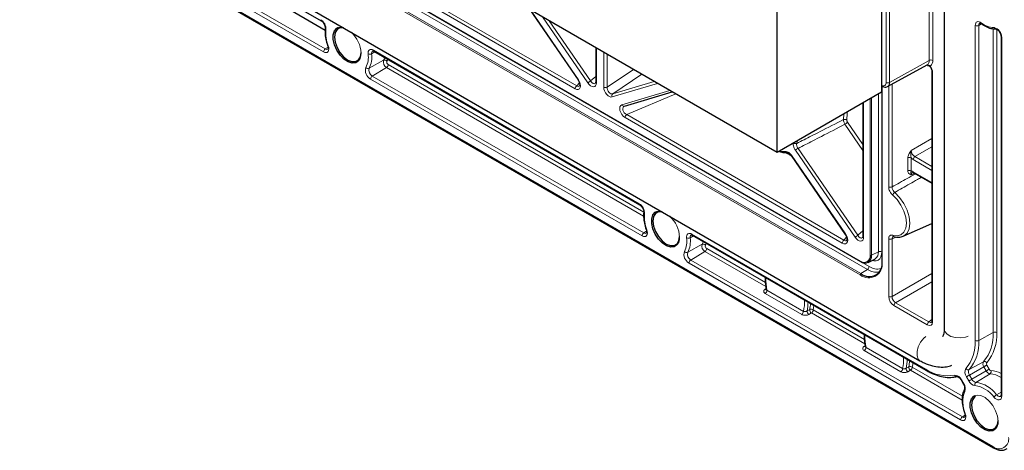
# Paper-space layout 'Blatt2' of a CAD drawing. Header units: millimetres. Extents: x 5 to 418, y 2 to 292.
# Tile 46 of 55: x 244 to 310, y 77 to 106. Entities that reach past the tile are written whole.
import ezdxf

# ---------------------------------------------------------------- set-up
doc = ezdxf.new("R2010")
doc.units = ezdxf.units.MM

psp = doc.layouts.new('Blatt2')

# ---------------------------------------------------------------- linework, layer by layer
at = {"color": 7, "linetype": 'Continuous', "lineweight": 25}
for p, q in [((305.716, 214.017), (305.716, 85.548)), ((294.578, 97.321), (251.444, 122.221)), ((248.234, 115.705), (304.095, 83.457)), ((301.531, 116.032), (301.531, 101.335)), ((244.172, 115.082), (308.99, 77.664)), ((248.65, 115.064), (264.223, 106.074)), ((294.578, 97.321), (294.578, 111.882)), ((265.482, 110.062), (300.131, 90.06)), ((261.394, 107.245), (264.481, 105.463)), ((278.085, 106.842), (281.322, 102.138)), ((308.197, 105.881), (308.199, 105.879)), ((309.494, 105.042), (309.494, 81.163)), ((282.498, 104.294), (282.498, 102.01)), ((267.726, 104.051), (285.436, 93.828)), ((301.943, 101.697), (304.571, 103.14)), ((304.89, 102.699), (304.89, 86.108)), ((301.531, 101.741), (301.566, 101.721)), ((301.556, 101.727), (301.556, 90.04)), ((284.41, 100.396), (287.599, 101.349)), ((301.531, 101.335), (294.578, 97.321)), ((300.294, 100.62), (300.294, 91.737)), ((295.512, 97.104), (299.117, 91.864)), ((295.512, 97.103), (295.512, 97.104)), ((303.681, 95.96), (304.89, 95.261)), ((302.974, 91.738), (304.89, 92.585)), ((288.94, 91.805), (304.512, 82.816)), ((302.352, 91.718), (302.355, 91.717)), ((300.644, 90.002), (301.092, 90.224)), ((306.832, 82.176), (306.993, 81.897))]:
    psp.add_line(p, q, dxfattribs=at)
at = {"color": 7, "linetype": 'Continuous', "lineweight": 18}
for p, q in [((304.713, 103.446), (304.713, 213.407)), ((304.947, 213.406), (304.947, 103.445)), ((301.837, 101.974), (301.837, 211.935)), ((302.071, 211.934), (302.071, 101.973)), ((244.138, 115.159), (308.956, 77.74)), ((264.376, 104.005), (246.29, 114.446)), ((246.406, 114.649), (264.492, 104.208)), ((265.469, 110.092), (300.117, 90.09)), ((300.594, 89.527), (265.946, 109.529)), ((266.058, 109.729), (300.706, 89.727)), ((281.128, 101.556), (266.662, 109.907)), ((266.769, 110.105), (281.236, 101.754)), ((300.117, 89.17), (265.469, 109.172)), ((265.513, 109.252), (300.161, 89.25)), ((278.147, 106.806), (281.341, 102.164)), ((281.982, 101.944), (278.96, 106.337)), ((279.403, 106.081), (282.161, 102.073)), ((307.779, 84.799), (307.779, 105.775)), ((308.201, 105.878), (308.013, 105.774)), ((308.013, 105.774), (308.013, 84.797)), ((308.976, 85.335), (308.976, 105.549)), ((309.21, 105.513), (309.21, 85.333)), ((309.543, 104.974), (309.543, 81.095)), ((264.674, 104.316), (264.492, 104.208)), ((267.798, 104.01), (267.576, 103.886)), ((267.692, 104.128), (285.401, 93.904)), ((282.547, 104.266), (282.547, 101.942)), ((283.038, 101.659), (283.038, 103.982)), ((283.263, 103.852), (283.263, 101.653)), ((268.374, 103.447), (267.413, 102.918)), ((268.566, 102.968), (267.619, 102.403)), ((285.692, 93.082), (268.566, 102.968)), ((268.682, 103.171), (285.702, 93.346)), ((302.071, 101.973), (304.713, 103.446)), ((267.619, 102.403), (285.705, 91.962)), ((282.161, 102.073), (282.498, 102.381)), ((283.263, 101.653), (285.025, 102.836)), ((285.574, 102.518), (283.64, 101.219)), ((304.939, 102.631), (304.939, 86.04)), ((285.59, 91.759), (267.503, 102.2)), ((281.236, 101.754), (281.412, 101.951)), ((286.626, 101.911), (283.603, 101.008)), ((283.64, 101.219), (286.397, 102.043)), ((301.556, 101.727), (301.556, 90.705)), ((301.576, 101.717), (301.576, 90.013)), ((302.012, 95.028), (302.012, 101.735)), ((302.237, 101.858), (302.237, 95.023)), ((284.244, 100.488), (287.438, 101.442)), ((287.845, 101.207), (284.565, 99.832)), ((301.326, 90.708), (301.326, 101.217)), ((300.343, 100.649), (300.343, 91.669)), ((300.779, 90.473), (300.779, 100.901)), ((300.871, 100.954), (300.871, 90.471)), ((284.565, 99.832), (299.031, 91.481)), ((299.009, 99.502), (299.028, 99.89)), ((298.924, 91.283), (284.457, 99.634)), ((300.294, 97.456), (299.099, 99.192)), ((299.278, 99.321), (300.294, 97.845)), ((295.921, 98.096), (295.889, 97.918)), ((303.519, 97.445), (304.89, 98.237)), ((295.528, 97.08), (295.184, 97.279)), ((295.532, 97.13), (299.137, 91.891)), ((299.778, 91.671), (295.796, 97.457)), ((295.975, 97.586), (299.956, 91.8)), ((304.89, 97.695), (303.754, 97.039)), ((303.285, 96.089), (303.285, 96.957)), ((303.51, 96.951), (303.51, 96.083)), ((304.89, 96.123), (303.646, 96.841)), ((303.754, 97.039), (304.89, 96.383)), ((303.752, 95.918), (303.519, 95.827)), ((303.646, 96.036), (304.89, 95.318)), ((285.887, 92.07), (285.705, 91.962)), ((288.905, 91.881), (304.477, 82.892)), ((299.956, 91.8), (300.294, 92.108)), ((289.587, 91.201), (288.626, 90.672)), ((289.011, 91.764), (288.789, 91.64)), ((299.031, 91.481), (299.207, 91.678)), ((302.012, 87.729), (302.012, 91.57)), ((302.521, 91.681), (302.237, 91.564)), ((302.237, 91.564), (302.237, 87.724)), ((289.779, 90.722), (288.832, 90.157)), ((293.824, 88.387), (289.779, 90.722)), ((289.895, 90.925), (293.802, 88.67)), ((301.326, 90.708), (300.871, 90.471)), ((306.803, 79.513), (288.717, 89.954)), ((288.832, 90.157), (306.919, 79.716)), ((300.594, 89.527), (300.161, 89.25)), ((302.237, 87.724), (304.89, 89.255)), ((304.89, 88.713), (302.472, 87.317)), ((293.777, 88.216), (293.845, 88.258)), ((296.22, 86.534), (293.789, 87.937)), ((293.904, 88.14), (296.335, 86.737)), ((302.472, 87.317), (304.694, 86.034)), ((296.579, 86.764), (296.752, 86.862)), ((296.867, 86.631), (296.694, 86.532)), ((300.424, 84.577), (296.867, 86.631)), ((296.983, 86.834), (300.401, 84.86)), ((304.587, 85.836), (302.364, 87.119)), ((304.694, 86.034), (304.89, 86.191)), ((308.976, 85.335), (308.013, 84.797)), ((300.377, 84.406), (300.445, 84.448)), ((302.819, 82.724), (300.388, 84.127)), ((300.504, 84.33), (302.935, 82.927)), ((308.33, 83.391), (307.37, 82.863)), ((303.179, 82.954), (303.351, 83.053)), ((303.466, 82.821), (303.294, 82.722)), ((306.911, 80.832), (303.466, 82.821)), ((303.582, 83.024), (306.922, 81.096)), ((308.353, 83.054), (307.394, 82.501)), ((308.514, 82.775), (307.555, 82.222)), ((308.514, 82.775), (308.353, 83.054)), ((308.552, 83.169), (308.713, 82.89)), ((306.859, 82.192), (307.02, 81.913)), ((307.356, 82.107), (307.195, 82.386)), ((307.394, 82.501), (307.555, 82.222)), ((308.761, 82.584), (307.821, 82.016)), ((309.494, 81.362), (309.198, 81.189)), ((307.101, 79.824), (306.919, 79.716))]:
    psp.add_line(p, q, dxfattribs=at)
at = {"color": 7, "linetype": 'Continuous', "lineweight": 25, "flags": 128}
for points in [[(266.588, 103.315), (266.52, 103.285), (266.28, 103.264), (266.01, 103.349), (265.733, 103.532), (265.474, 103.799), (265.257, 104.124), (265.101, 104.479), (265.019, 104.832), (265.019, 105.153), (265.101, 105.412), (265.257, 105.586), (265.336, 105.628)], [(265.708, 105.618), (265.468, 105.614), (265.272, 105.501), (265.146, 105.289), (265.103, 104.998), (265.146, 104.658), (265.272, 104.301), (265.468, 103.962), (265.714, 103.675), (265.987, 103.467), (266.26, 103.36), (266.507, 103.362), (266.702, 103.475), (266.828, 103.687), (266.871, 103.978), (266.871, 103.978)], [(281.341, 102.164), (281.33, 102.153), (281.323, 102.144), (281.321, 102.139), (281.322, 102.138)], [(295.296, 97.292), (294.982, 97.292), (294.685, 97.383)], [(287.801, 91.069), (287.734, 91.039), (287.493, 91.018), (287.223, 91.102), (286.946, 91.286), (286.688, 91.552), (286.471, 91.877), (286.314, 92.233), (286.233, 92.586), (286.233, 92.906), (286.314, 93.165), (286.471, 93.34), (286.549, 93.382)], [(286.921, 93.372), (286.681, 93.368), (286.485, 93.255), (286.36, 93.043), (286.316, 92.752), (286.36, 92.412), (286.485, 92.055), (286.681, 91.716), (286.927, 91.429), (287.2, 91.221), (287.473, 91.114), (287.72, 91.116), (287.915, 91.229), (288.041, 91.441), (288.084, 91.732), (288.084, 91.732)], [(309.014, 78.822), (308.947, 78.793), (308.707, 78.771), (308.436, 78.856), (308.159, 79.04), (307.901, 79.306), (307.684, 79.631), (307.528, 79.986), (307.446, 80.34), (307.446, 80.66), (307.528, 80.919), (307.684, 81.094), (307.763, 81.136)], [(307.789, 81.078), (307.698, 81.009), (307.573, 80.797), (307.53, 80.506), (307.573, 80.166), (307.698, 79.809), (307.894, 79.47), (308.14, 79.183), (308.414, 78.975), (308.687, 78.867), (308.933, 78.87), (309.129, 78.983), (309.254, 79.195), (309.297, 79.486), (309.297, 79.486)]]:
    psp.add_lwpolyline(points, dxfattribs=at)
at = {"color": 7, "linetype": 'Continuous', "lineweight": 18, "flags": 128}
for points in [[(265.336, 105.628), (265.474, 105.661), (265.653, 105.649)], [(307.779, 105.775), (307.787, 105.856), (307.811, 105.924), (307.849, 105.977), (307.899, 106.011), (307.96, 106.025), (308.029, 106.019), (308.103, 105.992), (308.178, 105.947)], [(264.687, 104.421), (264.719, 104.305), (264.728, 104.196), (264.714, 104.102), (264.678, 104.027), (264.621, 103.978), (264.549, 103.958), (264.466, 103.967), (264.376, 104.005)], [(264.648, 104.432), (264.649, 104.43), (264.657, 104.425), (264.669, 104.421), (264.687, 104.421)], [(267.344, 103.869), (267.342, 103.956), (267.355, 104.033), (267.384, 104.096), (267.427, 104.142), (267.482, 104.168), (267.547, 104.175), (267.618, 104.161), (267.692, 104.128)], [(268.374, 103.447), (268.426, 103.542), (268.462, 103.627)], [(268.659, 103.513), (268.65, 103.492), (268.594, 103.39)], [(304.777, 103.066), (304.767, 103.053), (304.762, 103.043), (304.761, 103.036), (304.762, 103.034)], [(299.245, 100.015), (299.252, 99.91), (299.233, 99.476)], [(294.725, 97.406), (294.802, 97.387), (295.124, 97.38)], [(295.512, 97.104), (295.512, 97.105), (295.514, 97.11), (295.52, 97.119), (295.532, 97.13)], [(302.282, 91.81), (302.576, 91.772), (302.83, 91.842), (303.026, 92.016), (303.149, 92.281), (303.191, 92.619), (303.149, 93.005), (303.026, 93.412), (302.83, 93.811), (302.576, 94.175), (302.282, 94.477)], [(302.417, 94.655), (302.741, 94.323), (303.02, 93.924), (303.234, 93.485), (303.37, 93.037), (303.416, 92.613), (303.37, 92.242), (303.234, 91.951), (303.02, 91.76), (302.974, 91.738)], [(286.549, 93.382), (286.688, 93.415), (286.866, 93.403)], [(285.901, 92.175), (285.932, 92.059), (285.941, 91.95), (285.927, 91.856), (285.891, 91.781), (285.835, 91.732), (285.763, 91.711), (285.679, 91.721), (285.59, 91.759)], [(285.862, 92.186), (285.863, 92.184), (285.87, 92.178), (285.883, 92.175), (285.901, 92.175)], [(288.557, 91.623), (288.555, 91.71), (288.569, 91.787), (288.598, 91.85), (288.641, 91.895), (288.695, 91.922), (288.76, 91.929), (288.831, 91.915), (288.905, 91.881)], [(299.117, 91.864), (299.117, 91.866), (299.119, 91.871), (299.125, 91.88), (299.137, 91.891)], [(289.587, 91.201), (289.639, 91.296), (289.675, 91.381)], [(289.873, 91.267), (289.863, 91.246), (289.807, 91.144)], [(301.556, 90.705), (301.54, 90.523), (301.491, 90.366), (301.413, 90.242), (301.307, 90.154), (301.178, 90.107), (301.031, 90.101), (300.899, 90.128)], [(297.03, 87.135), (297.012, 86.996), (296.983, 86.834)], [(307.296, 85.078), (307.139, 85.025), (306.804, 84.973), (306.458, 84.991), (306.143, 85.075), (305.897, 85.217), (305.751, 85.399), (305.716, 85.548)], [(304.095, 83.457), (303.983, 83.561), (303.899, 83.779), (303.899, 84.063), (303.983, 84.378), (304.141, 84.686), (304.353, 84.951), (304.477, 85.06)], [(303.63, 83.325), (303.612, 83.187), (303.582, 83.024)], [(308.552, 83.169), (308.533, 83.159), (308.511, 83.146), (308.486, 83.132), (308.46, 83.116), (308.432, 83.1), (308.404, 83.084), (308.377, 83.068), (308.353, 83.054)], [(308.713, 82.89), (308.695, 82.88), (308.672, 82.867), (308.648, 82.853), (308.621, 82.837), (308.593, 82.821), (308.565, 82.805), (308.538, 82.789), (308.514, 82.775)], [(307.394, 82.501), (307.369, 82.487), (307.343, 82.471), (307.315, 82.455), (307.287, 82.439), (307.26, 82.424), (307.235, 82.409), (307.213, 82.396), (307.195, 82.386)], [(307.555, 82.222), (307.531, 82.208), (307.504, 82.192), (307.476, 82.176), (307.448, 82.16), (307.421, 82.145), (307.396, 82.13), (307.374, 82.117), (307.356, 82.107)], [(307.763, 81.136), (307.901, 81.168), (308.159, 81.136), (308.436, 81.001), (308.707, 80.773), (308.947, 80.474), (309.136, 80.13), (309.256, 79.772), (309.297, 79.431)], [(309.543, 81.095), (309.531, 80.998), (309.497, 80.922), (309.443, 80.869), (309.373, 80.845), (309.29, 80.851), (309.201, 80.886), (309.112, 80.948), (309.027, 81.034)], [(309.198, 81.189), (309.254, 81.132), (309.314, 81.091), (309.373, 81.068), (309.428, 81.064), (309.475, 81.08)], [(307.114, 79.929), (307.145, 79.813), (307.154, 79.704), (307.14, 79.609), (307.104, 79.535), (307.048, 79.486), (306.976, 79.465), (306.892, 79.474), (306.803, 79.513)], [(307.075, 79.94), (307.076, 79.938), (307.083, 79.932), (307.096, 79.929), (307.114, 79.929)]]:
    psp.add_lwpolyline(points, dxfattribs=at)
at = {"color": 7, "linetype": 'Continuous', "lineweight": 18}
for centre, radius, start, end in [((264.267, 106.14), 0.08, 172.79743, 236.03979), ((263.792, 105.519), 0.745, 357.67679, 57.89478), ((307.897, 106.003), 0.257, 242.65648, 296.76622), ((308.175, 105.791), 0.163, 124.20746, 186.17942), ((308.243, 105.93), 0.0679, 165.61642, 226.91571), ((309.071, 107.047), 1.417, 230.93348, 268.25091), ((308.878, 104.983), 0.665, 359.27745, 76.99727), ((309.158, 105.667), 0.135, 195.56493, 265.95626), ((264.588, 105.574), 0.0993, 178.71055, 238.71122), ((266.886, 105.276), 2.359, 174.82669, 201.26436), ((264.824, 103.824), 2.05, 2.78418, 46.79197), ((309.574, 105.048), 0.0801, 184.29751, 247.17396), ((264.633, 103.993), 0.257, 123.22971, 177.34769), ((264.588, 104.333), 0.158, 232.68575, 296.56253), ((266.234, 103.849), 0.641, 303.47008, 6.61952), ((265.944, 103.645), 1.417, 331.75682, 9.06752), ((267.44, 104.145), 0.293, 250.85588, 297.78602), ((266.06, 103.644), 1.535, 331.75682, 9.06752), ((267.752, 103.93), 0.181, 125.72388, 193.87641), ((267.771, 104.118), 0.0801, 172.814, 235.87382), ((267.829, 102.78), 0.665, 163.00505, 240.72066), ((267.339, 103.089), 0.186, 217.85465, 293.18619), ((268.767, 103.327), 0.411, 163.00505, 240.72066), ((268.447, 103.276), 0.186, 37.85465, 113.18619), ((268.425, 103.183), 0.257, 303.22971, 357.34769), ((268.774, 103.335), 0.188, 163.00505, 240.72066), ((304.389, 103.41), 0.326, 303.96781, 6.39374), ((304.829, 103.217), 0.257, 62.65648, 116.76622), ((304.529, 103.405), 0.42, 306.30064, 5.52542), ((267.836, 102.788), 0.442, 163.00505, 240.72066), ((267.76, 102.188), 0.257, 123.22971, 177.34769), ((304.971, 102.706), 0.0808, 184.75953, 246.8719), ((281.387, 101.544), 0.259, 125.68924, 177.19888), ((282.763, 101.053), 1.185, 120.54866, 131.21452), ((282.581, 102.018), 0.0829, 185.33031, 245.98983), ((283.157, 101.889), 0.259, 242.80519, 294.30715), ((301.651, 101.944), 0.189, 230.79671, 9.21404), ((301.613, 101.789), 0.0823, 173.7652, 234.901), ((301.955, 102.203), 0.257, 242.65648, 296.76622), ((301.788, 101.936), 0.286, 302.49411, 7.41059), ((283.754, 101.091), 0.172, 131.53889, 208.77468), ((284.38, 100.538), 0.145, 200.2977, 281.76117), ((284.716, 99.622), 0.259, 125.68924, 177.19888), ((299.098, 99.29), 0.23, 54.05093, 112.5748), ((298.497, 100.213), 1.185, 300.54866, 311.21452), ((295.809, 98.12), 0.218, 230.70946, 291.61606), ((295.253, 97.421), 0.136, 197.26116, 288.52238), ((296.577, 96.565), 1.185, 120.54866, 131.21452), ((303.391, 96.721), 0.259, 62.80519, 114.30715), ((303.905, 96.828), 0.259, 125.68924, 177.19888), ((303.391, 95.853), 0.259, 62.80519, 114.30715), ((303.726, 96.026), 0.0807, 173.09891, 235.58891), ((302.131, 95.259), 0.259, 242.80519, 294.30715), ((302.6, 94.376), 0.335, 123.27633, 162.28291), ((285.005, 93.273), 0.745, 357.67679, 57.89478), ((285.481, 93.894), 0.08, 172.79743, 236.03979), ((285.801, 93.328), 0.0993, 178.71055, 238.71122), ((288.099, 93.03), 2.359, 174.82669, 201.26436), ((286.037, 91.578), 2.05, 2.78418, 46.79197), ((285.846, 91.747), 0.257, 123.22971, 177.34769), ((285.801, 92.087), 0.158, 232.68575, 296.56253), ((288.965, 91.684), 0.181, 125.72388, 193.87641), ((288.985, 91.871), 0.0801, 172.814, 235.87382), ((302.39, 91.82), 0.109, 185.3277, 249.55992), ((287.447, 91.603), 0.641, 303.47008, 6.61952), ((287.157, 91.399), 1.417, 331.75682, 9.06752), ((288.653, 91.899), 0.293, 250.85588, 297.78602), ((287.273, 91.398), 1.535, 331.75682, 9.06752), ((289.98, 91.081), 0.411, 163.00505, 240.72066), ((289.661, 91.03), 0.186, 37.85465, 113.18619), ((299.182, 91.27), 0.259, 125.68924, 177.19888), ((300.559, 90.779), 1.185, 120.54866, 131.21452), ((300.374, 91.743), 0.0807, 184.41432, 246.90582), ((302.131, 91.8), 0.259, 242.80519, 294.30715), ((289.042, 90.534), 0.665, 163.00505, 240.72066), ((288.553, 90.843), 0.186, 217.85465, 293.18619), ((289.049, 90.542), 0.442, 163.00505, 240.72066), ((289.639, 90.937), 0.257, 303.22971, 357.34769), ((289.987, 91.089), 0.188, 163.00505, 240.72066), ((300.827, 90.65), 0.503, 301.85778, 6.58036), ((301.438, 90.475), 0.258, 62.73836, 115.52952), ((288.973, 89.942), 0.257, 123.22971, 177.34769), ((300.375, 90.407), 0.409, 230.79671, 9.21404), ((300.149, 90.086), 0.0322, 172.95535, 235.73247), ((300.686, 89.869), 0.901, 230.79671, 9.21404), ((300.826, 90.564), 0.103, 242.73836, 295.52952), ((301.589, 90.043), 0.033, 185.2037, 246.11645), ((300.22, 89.165), 0.103, 124.46664, 177.26576), ((300.448, 89.739), 0.258, 304.46664, 357.26576), ((301.202, 90.42), 1.081, 235.78429, 279.48317), ((301.25, 90.51), 0.953, 235.21676, 285.23064), ((298.006, 88.932), 4.177, 179.30191, 190.92552), ((293.829, 88.295), 0.095, 237.25859, 282.81337), ((293.648, 88.152), 0.257, 303.22971, 357.34769), ((293.325, 87.419), 3.086, 347.23465, 1.36681), ((293.509, 87.402), 3.135, 348.2448, 359.1766), ((293.82, 87.477), 2.995, 348.16274, 355.90595), ((302.131, 87.96), 0.259, 242.80519, 294.30715), ((302.623, 87.107), 0.259, 125.68924, 177.19888), ((296.079, 86.749), 0.257, 303.22971, 357.34769), ((296.831, 86.744), 0.253, 175.6389, 237.1713), ((297.004, 86.843), 0.253, 175.68643, 237.16535), ((296.844, 86.664), 0.219, 50.81183, 115.01627), ((296.726, 86.846), 0.257, 303.22971, 357.34769), ((304.845, 85.824), 0.259, 125.68924, 177.19888), ((304.97, 86.114), 0.0807, 184.41432, 246.90582), ((306.23, 85.169), 2.751, 319.75313, 3.45329), ((306.369, 85.162), 2.846, 319.75313, 3.45329), ((309.092, 85.105), 0.257, 62.65648, 116.76622), ((304.606, 85.122), 4.177, 179.30191, 190.92552), ((305.14, 84.639), 2.644, 319.75313, 3.45329), ((305.28, 84.632), 2.738, 319.75313, 3.45329), ((307.897, 85.027), 0.257, 242.65648, 296.76622), ((300.429, 84.486), 0.095, 237.25859, 282.81337), ((300.248, 84.342), 0.257, 303.22971, 357.34769), ((299.925, 83.609), 3.086, 347.23465, 1.36681), ((300.109, 83.592), 3.135, 348.2448, 359.1766), ((300.42, 83.667), 2.995, 348.16274, 355.90595), ((308.593, 83.24), 0.304, 150.11702, 217.61254), ((308.396, 83.233), 0.171, 31.79572, 112.64087), ((308.662, 83.254), 0.139, 150.11702, 217.61254), ((302.678, 82.939), 0.257, 303.22971, 357.34769), ((303.431, 82.935), 0.253, 175.6389, 237.1713), ((303.444, 82.854), 0.219, 50.81183, 115.01627), ((303.604, 83.034), 0.253, 175.68643, 237.16535), ((303.326, 83.036), 0.257, 303.22971, 357.34769), ((305.934, 85.097), 2.643, 236.54881, 280.2568), ((304.557, 82.882), 0.0801, 172.8124, 235.88978), ((307.585, 82.686), 0.492, 150.11702, 217.61254), ((307.304, 83.021), 0.171, 211.79572, 292.64087), ((307.653, 82.7), 0.327, 150.11702, 217.61254), ((308.825, 82.921), 0.343, 205.12719, 259.29183), ((308.855, 82.957), 0.157, 205.12719, 259.29183), ((308.647, 82.736), 0.19, 306.59138, 20.33294), ((308.736, 81.277), 1.528, 60.26568, 86.63923), ((306.404, 82.004), 0.492, 22.3847, 89.88991), ((306.543, 82.549), 0.148, 200.71617, 275.97596), ((326.54, 48.088), 39.375, 119.98971, 120.03421), ((307.859, 82.343), 0.556, 205.12719, 259.29183), ((307.89, 82.379), 0.37, 205.12719, 259.29183), ((307.934, 81.863), 0.19, 126.59138, 200.33294), ((307.539, 79.985), 2.05, 35.95829, 82.08378), ((308.656, 81.075), 1.512, 56.32911, 86.01221), ((308.843, 80.7), 1.893, 157.92236, 204.04064), ((326.701, 47.809), 39.375, 119.98971, 120.03421), ((306.564, 81.595), 0.556, 340.71323, 34.87083), ((307.179, 81.505), 0.131, 155.86526, 226.05038), ((307.495, 79.922), 1.893, 35.95829, 82.08378), ((309.482, 80.706), 0.56, 120.41737, 144.19946), ((309.574, 81.169), 0.0801, 184.12934, 247.1908), ((307.059, 79.501), 0.257, 123.22971, 177.34769), ((307.014, 79.841), 0.158, 232.68575, 296.56253), ((308.661, 79.357), 0.641, 303.47008, 6.61952), ((309.364, 78.241), 0.646, 230.79671, 9.21404), ((309.035, 77.73), 0.0801, 172.81239, 235.88989)]:
    psp.add_arc(centre, radius, start, end, dxfattribs=at)
at = {"color": 7, "linetype": 'Continuous', "lineweight": 25}
for centre, radius, start, end in [((304.615, 103.12), 0.0133, 194.15174, 266.51851), ((300.144, 90.089), 0.032, 244.71696, 302.51678), ((300.438, 90.401), 0.438, 230.79671, 9.21404), ((300.713, 89.926), 0.872, 230.79671, 9.21404)]:
    psp.add_arc(centre, radius, start, end, dxfattribs=at)
at = {"color": 7, "linetype": 'Continuous', "lineweight": 18}
for centre, major_axis, ratio, start_param, end_param in [((304.584, 102.835), (-0.252, 0.433), 0.578253, 3.924161, 4.91839), ((281.12, 101.971), (-0.268, 0.44), 0.564402, 2.339573, 4.809913), ((281.238, 102.039), (-0.151, 0.32), 0.506966, 2.381795, 3.367218), ((282.192, 102.153), (-0.25, 0.443), 0.568641, 1.726059, 3.930641), ((282.31, 102.221), (-0.134, 0.32), 0.577433, 1.800061, 3.344967), ((283.393, 101.46), (-0.246, 0.436), 0.586099, 0.804871, 3.009453), ((283.511, 101.528), (-0.147, 0.301), 0.666936, 0.851904, 3.056486), ((284.465, 100.04), (-0.263, 0.43), 0.589678, 6.12795, 8.598291), ((284.583, 100.108), (-0.215, 0.264), 0.686294, 6.019414, 8.489754), ((303.767, 97.317), (-0.167, 0.289), 0.636298, 0.789285, 2.352485), ((303.649, 97.249), (-0.25, 0.433), 0.581784, 1.957882, 2.352479), ((303.649, 95.624), (-0.252, 0.436), 0.573012, 5.501665, 5.896262), ((303.767, 95.692), (-0.19, 0.281), 0.56669, 6.141146, 7.0236), ((298.916, 91.697), (-0.268, 0.44), 0.564402, 2.339573, 4.809913), ((299.034, 91.766), (-0.151, 0.32), 0.506966, 2.381795, 3.367218), ((299.988, 91.88), (-0.25, 0.443), 0.568641, 1.726059, 3.930641), ((300.106, 91.948), (-0.134, 0.32), 0.577433, 1.800061, 3.344967), ((302.367, 87.528), (-0.25, 0.433), 0.581784, 0.789279, 2.352479), ((302.485, 87.596), (-0.167, 0.289), 0.636298, 0.789285, 2.352485), ((304.584, 86.248), (-0.252, 0.436), 0.573012, 2.360073, 3.923273), ((304.702, 86.316), (-0.148, 0.305), 0.566682, 2.401335, 3.279207)]:
    psp.add_ellipse(centre, major_axis=major_axis, ratio=ratio, start_param=start_param, end_param=end_param, dxfattribs=at)
at = {"color": 7, "linetype": 'Continuous', "lineweight": 25}
for points, knots in [([(264.223, 106.074), (264.241, 106.062), (264.284, 106.034), (264.357, 105.957), (264.426, 105.852), (264.474, 105.736), (264.493, 105.637), (264.49, 105.595), (264.489, 105.578)], [0, 0, 0, 0, 0.136532, 0.311367, 0.497937, 0.689526, 0.877262, 1, 1, 1, 1]), ([(264.489, 105.578), (264.483, 105.51), (264.465, 105.314), (264.497, 104.965), (264.575, 104.644), (264.636, 104.469), (264.648, 104.432)], [0, 0, 0, 0, 0.194863, 0.561136, 0.908831, 1, 1, 1, 1]), ([(308.083, 105.926), (308.083, 105.926), (308.084, 105.927), (308.089, 105.93), (308.142, 105.917), (308.181, 105.891), (308.197, 105.881)], [0, 0, 0, 0, 0.011234, 0.446216, 0.773577, 1, 1, 1, 1]), ([(308.197, 105.881), (308.258, 105.839), (308.434, 105.717), (308.724, 105.586), (308.983, 105.532), (309.118, 105.532), (309.15, 105.532)], [0, 0, 0, 0, 0.191882, 0.557862, 0.895288, 1, 1, 1, 1]), ([(309.15, 105.532), (309.158, 105.532), (309.174, 105.531), (309.231, 105.507), (309.304, 105.451), (309.381, 105.363), (309.445, 105.254), (309.487, 105.136), (309.492, 105.073), (309.494, 105.042)], [0, 0, 0, 0, 0.112879, 0.244281, 0.383837, 0.532424, 0.689459, 0.848736, 1, 1, 1, 1]), ([(264.648, 104.432), (264.657, 104.404), (264.677, 104.341), (264.682, 104.256), (264.668, 104.201), (264.66, 104.193), (264.659, 104.193), (264.659, 104.193)], [0, 0, 0, 0, 0.193732, 0.44549, 0.684873, 0.923906, 1, 1, 1, 1]), ([(267.647, 104.076), (267.647, 104.077), (267.646, 104.078), (267.682, 104.074), (267.715, 104.057), (267.726, 104.051)], [0, 0, 0, 0, 0.396062, 0.784379, 1, 1, 1, 1]), ([(304.611, 103.106), (304.648, 103.098), (304.703, 103.086), (304.754, 103.047), (304.767, 103.026), (304.771, 103.021)], [0, 0, 0, 0, 0.590294, 0.887512, 1, 1, 1, 1]), ([(304.762, 103.034), (304.78, 103.008), (304.822, 102.947), (304.869, 102.839), (304.888, 102.751), (304.89, 102.71), (304.89, 102.699)], [0, 0, 0, 0, 0.238333, 0.562825, 0.88374, 1, 1, 1, 1]), ([(281.322, 102.138), (281.339, 102.11), (281.381, 102.044), (281.422, 101.936), (281.439, 101.838), (281.435, 101.771), (281.422, 101.744), (281.421, 101.744), (281.421, 101.744)], [0, 0, 0, 0, 0.165072, 0.393313, 0.580999, 0.751131, 0.929643, 1, 1, 1, 1]), ([(282.498, 102.01), (282.497, 101.991), (282.494, 101.948), (282.48, 101.925), (282.48, 101.925), (282.48, 101.925)], [0, 0, 0, 0, 0.356787, 0.792992, 1, 1, 1, 1]), ([(301.566, 101.721), (301.603, 101.703), (301.689, 101.661), (301.823, 101.646), (301.904, 101.684), (301.939, 101.699)], [0, 0, 0, 0, 0.308993, 0.706521, 1, 1, 1, 1]), ([(295.277, 97.284), (295.28, 97.285), (295.286, 97.287), (295.344, 97.269), (295.416, 97.217), (295.476, 97.157), (295.504, 97.113), (295.511, 97.102)], [0, 0, 0, 0, 0.222128, 0.44523, 0.679561, 0.919944, 1, 1, 1, 1]), ([(303.601, 95.984), (303.602, 95.986), (303.605, 95.988), (303.647, 95.978), (303.674, 95.963), (303.681, 95.96)], [0, 0, 0, 0, 0.475161, 0.876928, 1, 1, 1, 1]), ([(285.436, 93.828), (285.455, 93.816), (285.497, 93.787), (285.571, 93.711), (285.639, 93.606), (285.688, 93.489), (285.706, 93.391), (285.703, 93.349), (285.702, 93.332)], [0, 0, 0, 0, 0.136532, 0.311367, 0.497937, 0.689526, 0.877262, 1, 1, 1, 1]), ([(285.702, 93.332), (285.696, 93.264), (285.678, 93.067), (285.71, 92.719), (285.788, 92.398), (285.849, 92.222), (285.862, 92.186)], [0, 0, 0, 0, 0.194863, 0.561136, 0.908831, 1, 1, 1, 1]), ([(285.862, 92.186), (285.87, 92.158), (285.89, 92.095), (285.895, 92.01), (285.881, 91.955), (285.874, 91.947), (285.872, 91.947), (285.872, 91.947)], [0, 0, 0, 0, 0.193732, 0.44549, 0.684873, 0.923906, 1, 1, 1, 1]), ([(288.861, 91.83), (288.86, 91.831), (288.859, 91.832), (288.895, 91.828), (288.928, 91.811), (288.94, 91.805)], [0, 0, 0, 0, 0.396062, 0.784379, 1, 1, 1, 1]), ([(299.117, 91.864), (299.135, 91.837), (299.176, 91.77), (299.218, 91.663), (299.235, 91.565), (299.23, 91.498), (299.218, 91.471), (299.217, 91.471), (299.217, 91.471)], [0, 0, 0, 0, 0.1650718, 0.3933126, 0.5809991, 0.7511308, 0.929643, 1, 1, 1, 1]), ([(300.294, 91.737), (300.293, 91.718), (300.29, 91.675), (300.276, 91.652), (300.275, 91.652), (300.275, 91.652)], [0, 0, 0, 0, 0.356787, 0.792992, 1, 1, 1, 1]), ([(302.321, 91.722), (302.321, 91.724), (302.32, 91.728), (302.348, 91.718), (302.354, 91.716)], [0, 0, 0, 0, 0.782141, 1, 1, 1, 1]), ([(302.352, 91.718), (302.41, 91.704), (302.575, 91.664), (302.795, 91.662), (302.93, 91.731), (302.975, 91.754)], [0, 0, 0, 0, 0.26313, 0.75083, 1, 1, 1, 1]), ([(293.784, 89.009), (293.782, 88.99), (293.769, 88.798), (293.802, 88.51), (293.848, 88.242), (293.86, 88.167)], [0, 0, 0, 0, 0.073669, 0.740196, 1, 1, 1, 1]), ([(293.849, 88.222), (293.85, 88.218), (293.852, 88.205), (293.848, 88.199), (293.846, 88.196)], [0, 0, 0, 0, 0.377299, 1, 1, 1, 1]), ([(293.904, 88.14), (293.891, 88.153), (293.864, 88.178), (293.855, 88.208), (293.85, 88.223)], [0, 0, 0, 0, 0.506464, 1, 1, 1, 1]), ([(304.89, 86.108), (304.889, 86.089), (304.886, 86.047), (304.872, 86.025), (304.872, 86.025), (304.872, 86.025)], [0, 0, 0, 0, 0.336144, 0.746253, 1, 1, 1, 1]), ([(305.716, 85.548), (305.715, 85.498), (305.711, 85.355), (305.674, 85.178), (305.621, 85.065), (305.599, 85.043), (305.598, 85.043), (305.598, 85.043)], [0, 0, 0, 0, 0.146464, 0.421572, 0.699031, 0.989824, 1, 1, 1, 1]), ([(300.383, 85.199), (300.382, 85.18), (300.368, 84.988), (300.402, 84.7), (300.447, 84.433), (300.46, 84.357)], [0, 0, 0, 0, 0.073669, 0.740196, 1, 1, 1, 1]), ([(300.449, 84.412), (300.449, 84.408), (300.451, 84.395), (300.448, 84.39), (300.446, 84.386)], [0, 0, 0, 0, 0.377299, 1, 1, 1, 1]), ([(300.504, 84.33), (300.491, 84.343), (300.464, 84.368), (300.455, 84.398), (300.45, 84.413)], [0, 0, 0, 0, 0.506464, 1, 1, 1, 1]), ([(304.095, 83.457), (304.19, 83.405), (304.46, 83.259), (304.897, 83.104), (305.394, 83.025), (305.836, 83.034), (306.103, 83.112), (306.224, 83.148)], [0, 0, 0, 0, 0.139485, 0.39484, 0.614925, 0.82514, 1, 1, 1, 1]), ([(304.512, 82.816), (304.602, 82.766), (304.863, 82.623), (305.288, 82.451), (305.611, 82.393), (305.769, 82.365)], [0, 0, 0, 0, 0.212281, 0.6158, 1, 1, 1, 1]), ([(305.769, 82.365), (305.777, 82.364), (305.951, 82.325), (306.22, 82.337), (306.466, 82.384), (306.564, 82.403)], [0, 0, 0, 0, 0.0284039, 0.6136878, 1, 1, 1, 1]), ([(306.564, 82.403), (306.567, 82.403), (306.573, 82.405), (306.619, 82.394), (306.689, 82.351), (306.767, 82.277), (306.81, 82.21), (306.832, 82.176)], [0, 0, 0, 0, 0.1678, 0.364849, 0.57033, 0.781189, 1, 1, 1, 1]), ([(307.06, 81.559), (307.033, 81.504), (306.959, 81.349), (306.898, 81.046), (306.899, 80.646), (306.966, 80.268), (307.045, 80.031), (307.075, 79.94)], [0, 0, 0, 0, 0.130636, 0.366696, 0.606996, 0.849589, 1, 1, 1, 1]), ([(306.993, 81.897), (307.008, 81.87), (307.042, 81.805), (307.07, 81.704), (307.077, 81.615), (307.067, 81.572), (307.061, 81.561), (307.06, 81.559)], [0, 0, 0, 0, 0.19493, 0.457568, 0.685476, 0.922582, 1, 1, 1, 1]), ([(309.494, 81.163), (309.493, 81.144), (309.49, 81.103), (309.475, 81.08), (309.475, 81.08), (309.475, 81.081)], [0, 0, 0, 0, 0.311895, 0.693589, 1, 1, 1, 1]), ([(307.075, 79.94), (307.084, 79.912), (307.103, 79.849), (307.109, 79.764), (307.094, 79.709), (307.087, 79.7), (307.086, 79.7), (307.085, 79.7)], [0, 0, 0, 0, 0.193732, 0.44549, 0.684873, 0.923906, 1, 1, 1, 1]), ([(308.99, 77.664), (309.045, 77.635), (309.204, 77.55), (309.456, 77.49), (309.717, 77.498), (309.846, 77.575), (309.902, 77.607)], [0, 0, 0, 0, 0.171705, 0.49871, 0.785907, 1, 1, 1, 1])]:
    psp.add_open_spline(points, degree=3, knots=knots, dxfattribs=at)
at = {"color": 7, "linetype": 'Continuous', "lineweight": 18}
for points, knots in [([(304.602, 103.117), (304.612, 103.116), (304.652, 103.114), (304.71, 103.108), (304.759, 103.084), (304.774, 103.07), (304.777, 103.066)], [0, 0, 0, 0, 0.17391, 0.685209, 0.925625, 1, 1, 1, 1]), ([(295.889, 97.918), (296.216, 98.082), (296.733, 98.343), (297.773, 98.871), (298.487, 99.235), (299.009, 99.502)], [0, 0, 0, 0, 0.313485, 0.496722, 1, 1, 1, 1]), ([(299.099, 99.192), (298.576, 98.921), (297.862, 98.552), (296.82, 98.018), (296.302, 97.753), (295.975, 97.586)], [0, 0, 0, 0, 0.503263, 0.686501, 1, 1, 1, 1]), ([(299.099, 99.192), (299.095, 99.198), (299.071, 99.235), (299.036, 99.31), (299.007, 99.414), (299.009, 99.473), (299.009, 99.502)], [0, 0, 0, 0, 0.063609, 0.375437, 0.687809, 1, 1, 1, 1]), ([(299.233, 99.476), (299.232, 99.461), (299.231, 99.432), (299.245, 99.38), (299.263, 99.342), (299.276, 99.324), (299.278, 99.321)], [0, 0, 0, 0, 0.312248, 0.62452, 0.936354, 1, 1, 1, 1]), ([(295.796, 97.457), (295.782, 97.479), (295.738, 97.547), (295.683, 97.674), (295.65, 97.828), (295.662, 97.912), (295.668, 97.955)], [0, 0, 0, 0, 0.1344432, 0.4226262, 0.7113262, 1, 1, 1, 1]), ([(295.889, 97.918), (295.885, 97.889), (295.875, 97.833), (295.897, 97.73), (295.934, 97.645), (295.965, 97.6), (295.975, 97.586)], [0, 0, 0, 0, 0.288799, 0.577316, 0.865433, 1, 1, 1, 1]), ([(295.124, 97.38), (295.147, 97.382), (295.204, 97.387), (295.309, 97.348), (295.43, 97.261), (295.498, 97.174), (295.532, 97.13)], [0, 0, 0, 0, 0.181319, 0.4538379, 0.7269332, 1, 1, 1, 1]), ([(303.285, 96.957), (303.289, 96.997), (303.296, 97.078), (303.363, 97.234), (303.446, 97.354), (303.506, 97.43), (303.518, 97.445), (303.519, 97.445)], [0, 0, 0, 0, 0.24573, 0.490425, 0.897072, 0.996321, 1, 1, 1, 1]), ([(303.519, 97.445), (303.519, 97.445), (303.513, 97.424), (303.492, 97.328), (303.491, 97.188), (303.495, 97.042), (303.505, 96.98), (303.51, 96.951)], [0, 0, 0, 0, 0.004333, 0.139847, 0.60962, 0.821489, 1, 1, 1, 1]), ([(302.237, 95.023), (302.572, 95.209), (303.084, 95.494), (303.605, 95.782), (303.791, 95.885), (303.8, 95.89)], [0, 0, 0, 0, 0.643029, 0.981697, 1, 1, 1, 1]), ([(303.519, 95.827), (303.518, 95.827), (303.506, 95.83), (303.446, 95.848), (303.363, 95.887), (303.296, 95.979), (303.289, 96.052), (303.285, 96.089)], [0, 0, 0, 0, 0.0036787, 0.1029285, 0.5095747, 0.7542702, 1, 1, 1, 1]), ([(303.51, 96.083), (303.505, 96.065), (303.495, 96.024), (303.491, 95.967), (303.492, 95.907), (303.513, 95.843), (303.519, 95.827), (303.519, 95.827)], [0, 0, 0, 0, 0.178511, 0.39038, 0.860153, 0.995667, 1, 1, 1, 1]), ([(304.194, 95.663), (304.108, 95.615), (303.848, 95.469), (303.256, 95.133), (302.749, 94.844), (302.417, 94.655)], [0, 0, 0, 0, 0.1438281, 0.4392034, 1, 1, 1, 1]), ([(302.282, 94.477), (302.246, 94.512), (302.172, 94.584), (302.085, 94.728), (302.024, 94.884), (302.016, 94.98), (302.012, 95.028)], [0, 0, 0, 0, 0.241227, 0.493719, 0.746875, 1, 1, 1, 1]), ([(302.237, 95.023), (302.239, 94.99), (302.242, 94.925), (302.282, 94.821), (302.341, 94.725), (302.392, 94.678), (302.417, 94.655)], [0, 0, 0, 0, 0.253317, 0.506274, 0.758577, 1, 1, 1, 1]), ([(302.012, 91.57), (302.016, 91.612), (302.023, 91.697), (302.081, 91.783), (302.169, 91.83), (302.244, 91.816), (302.282, 91.81)], [0, 0, 0, 0, 0.241227, 0.493719, 0.746875, 1, 1, 1, 1]), ([(302.323, 91.72), (302.309, 91.715), (302.274, 91.702), (302.242, 91.647), (302.239, 91.591), (302.237, 91.564)], [0, 0, 0, 0, 0.255086, 0.63575, 1, 1, 1, 1]), ([(293.777, 88.216), (293.765, 88.207), (293.727, 88.181), (293.689, 88.127), (293.682, 88.058), (293.713, 87.99), (293.764, 87.955), (293.789, 87.937)], [0, 0, 0, 0, 0.1116376, 0.328187, 0.55018, 0.7751403, 1, 1, 1, 1]), ([(296.579, 86.764), (296.564, 86.756), (296.534, 86.741), (296.478, 86.728), (296.42, 86.723), (296.37, 86.727), (296.345, 86.734), (296.335, 86.737)], [0, 0, 0, 0, 0.20354, 0.41032, 0.624342, 0.848081, 1, 1, 1, 1]), ([(296.22, 86.534), (296.239, 86.524), (296.287, 86.5), (296.383, 86.477), (296.496, 86.474), (296.606, 86.491), (296.665, 86.518), (296.694, 86.532)], [0, 0, 0, 0, 0.146672, 0.365088, 0.578419, 0.789162, 1, 1, 1, 1]), ([(300.377, 84.406), (300.364, 84.397), (300.327, 84.371), (300.289, 84.317), (300.281, 84.248), (300.313, 84.18), (300.363, 84.145), (300.388, 84.127)], [0, 0, 0, 0, 0.111638, 0.328187, 0.55018, 0.77514, 1, 1, 1, 1]), ([(302.819, 82.724), (302.838, 82.714), (302.886, 82.69), (302.982, 82.668), (303.095, 82.664), (303.206, 82.681), (303.264, 82.708), (303.294, 82.722)], [0, 0, 0, 0, 0.1466724, 0.3650881, 0.5784189, 0.7891621, 1, 1, 1, 1]), ([(303.179, 82.954), (303.164, 82.946), (303.134, 82.931), (303.077, 82.918), (303.019, 82.913), (302.97, 82.917), (302.945, 82.924), (302.935, 82.927)], [0, 0, 0, 0, 0.20354, 0.41032, 0.624342, 0.848081, 1, 1, 1, 1])]:
    psp.add_open_spline(points, degree=3, knots=knots, dxfattribs=at)

doc.saveas('drawing.dxf')
